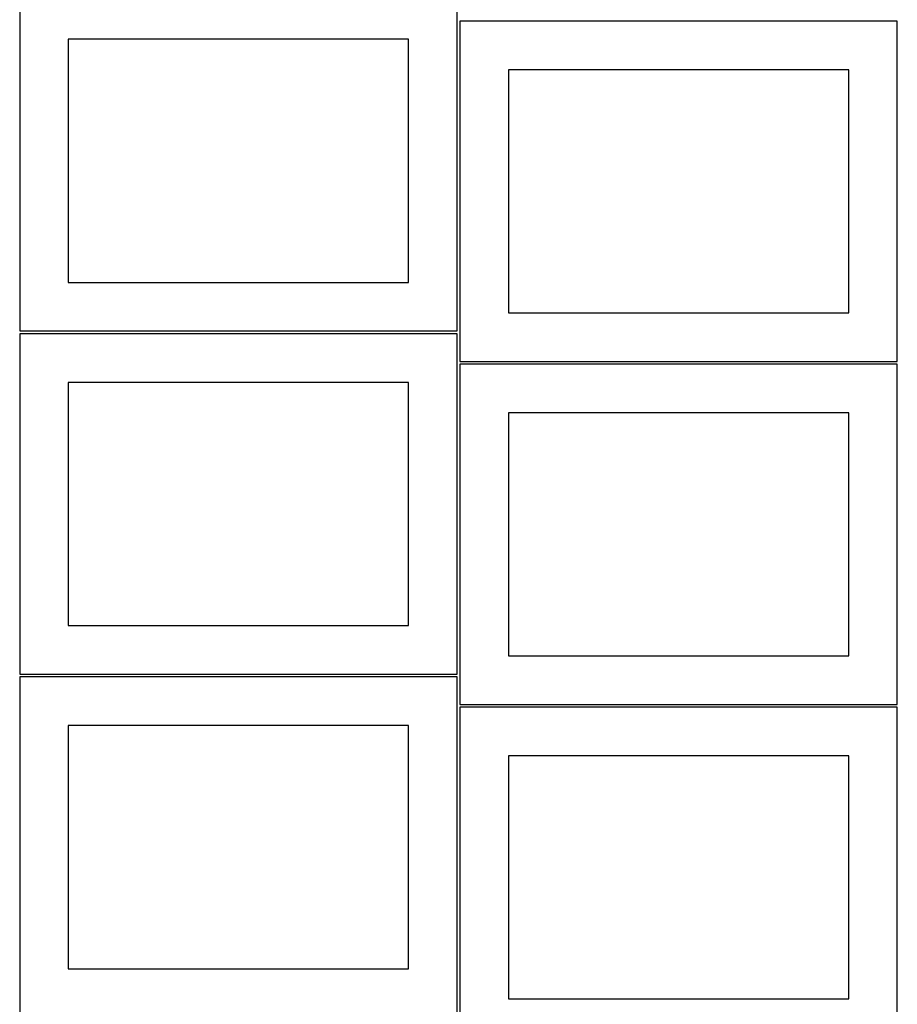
# Model space of a CAD drawing. Header units: millimetres. Extents: x 7 to 1243, y 7 to 2493.
# Tile 6 of 21: x 7 to 548, y 852 to 1459. Entities that reach past the tile are written whole.
import ezdxf

# ---------------------------------------------------------------- set-up
doc = ezdxf.new("R2010")
doc.units = ezdxf.units.MM
doc.layers.add('CUT', color=7, linetype='CONTINUOUS', true_color=0x000000)

msp = doc.modelspace()

# ---------------------------------------------------------------- linework, layer by layer
at = {"layer": 'CUT'}
for p, q in [((6.520965, 1477.409698), (6.520965, 1267.409698)), ((276.520965, 1267.409698), (276.520965, 1477.409698)), ((548.038543, 1458.56839), (278.038543, 1458.56839)), ((278.038543, 1458.56839), (278.038543, 1248.56839)), ((548.038543, 1248.56839), (548.038543, 1458.56839)), ((246.520965, 1447.409698), (36.520965, 1447.409698)), ((36.520965, 1447.409698), (36.520965, 1297.409698)), ((246.520965, 1297.409698), (246.520965, 1447.409698)), ((518.038543, 1428.56839), (308.038543, 1428.56839)), ((308.038543, 1428.56839), (308.038543, 1278.56839)), ((518.038543, 1278.56839), (518.038543, 1428.56839)), ((36.520965, 1297.409698), (246.520965, 1297.409698)), ((308.038543, 1278.56839), (518.038543, 1278.56839)), ((6.520965, 1267.409698), (276.520965, 1267.409698)), ((276.525116, 1265.666168), (6.525116, 1265.666168)), ((6.525116, 1265.666168), (6.525116, 1055.666168)), ((276.525116, 1055.666168), (276.525116, 1265.666168)), ((278.038543, 1248.56839), (548.038543, 1248.56839)), ((548.0419, 1246.890411), (278.0419, 1246.890411)), ((278.0419, 1246.890411), (278.0419, 1036.890411)), ((548.0419, 1036.890411), (548.0419, 1246.890411)), ((246.525116, 1235.666168), (36.525116, 1235.666168)), ((36.525116, 1235.666168), (36.525116, 1085.666168)), ((246.525116, 1085.666168), (246.525116, 1235.666168)), ((518.0419, 1216.890411), (308.0419, 1216.890411)), ((308.0419, 1216.890411), (308.0419, 1066.890411)), ((518.0419, 1066.890411), (518.0419, 1216.890411)), ((36.525116, 1085.666168), (246.525116, 1085.666168)), ((308.0419, 1066.890411), (518.0419, 1066.890411)), ((276.520965, 1053.926056), (6.520965, 1053.926056)), ((6.520965, 1053.926056), (6.520965, 843.926056)), ((6.525116, 1055.666168), (276.525116, 1055.666168)), ((276.520965, 843.926056), (276.520965, 1053.926056)), ((278.0419, 1036.890411), (548.0419, 1036.890411)), ((548.0419, 1035.295135), (278.0419, 1035.295135)), ((278.0419, 1035.295135), (278.0419, 825.295135)), ((548.0419, 825.295135), (548.0419, 1035.295135)), ((246.520965, 1023.926056), (36.520965, 1023.926056)), ((36.520965, 1023.926056), (36.520965, 873.926056)), ((246.520965, 873.926056), (246.520965, 1023.926056)), ((518.0419, 1005.295135), (308.0419, 1005.295135)), ((308.0419, 1005.295135), (308.0419, 855.295135)), ((518.0419, 855.295135), (518.0419, 1005.295135)), ((36.520965, 873.926056), (246.520965, 873.926056)), ((308.0419, 855.295135), (518.0419, 855.295135))]:
    msp.add_line(p, q, dxfattribs=at)

doc.saveas('drawing.dxf')
